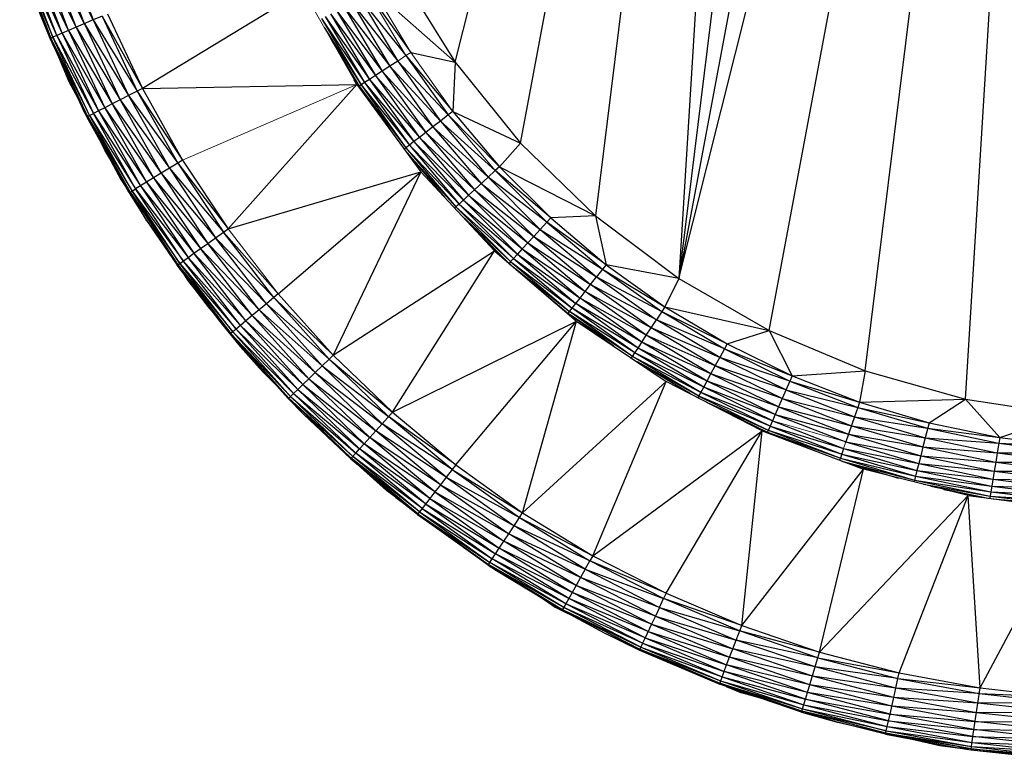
# Paper-space layout '_Left' of a CAD drawing. Header units: millimetres. Extents: x 1 to 464, y 0 to 650.
# Tile 1 of 50: x 2 to 18, y 96 to 108. Entities that reach past the tile are written whole.
import ezdxf

# ---------------------------------------------------------------- set-up
doc = ezdxf.new("R2010")
doc.units = ezdxf.units.MM

psp = doc.layouts.new('_Left')

# ---------------------------------------------------------------- linework, layer by layer
at = {"color": 7, "linetype": 'Continuous', "lineweight": 25}
for p, q in [((12.374, 104.166), (18.601, 128.878)), ((13.818, 103.336), (18.601, 128.878)), ((15.352, 102.69), (18.601, 128.878)), ((16.955, 102.238), (18.601, 128.878)), ((16.955, 128.627), (12.374, 104.166)), ((15.352, 128.175), (12.374, 104.166)), ((8.801, 107.621), (13.818, 127.529)), ((9.846, 106.325), (13.818, 127.529)), ((13.818, 127.529), (11.043, 105.167)), ((13.818, 127.529), (12.374, 104.166)), ((2.54, 109.541), (3.016, 108.296)), ((2.624, 108.129), (2.031, 109.367)), ((2.521, 108.085), (2.031, 109.367)), ((2.624, 108.129), (2.137, 109.403)), ((2.745, 108.18), (2.137, 109.403)), ((2.876, 108.236), (2.261, 109.445)), ((2.745, 108.18), (2.261, 109.445)), ((3.016, 108.296), (2.396, 109.492)), ((2.876, 108.236), (2.396, 109.492)), ((1.842, 109.302), (2.337, 108.007)), ((1.842, 109.302), (2.372, 108.022)), ((2.435, 108.049), (1.878, 109.315)), ((2.372, 108.022), (1.878, 109.315)), ((2.435, 108.049), (1.943, 109.337)), ((2.521, 108.085), (1.943, 109.337)), ((7.923, 109.035), (8.801, 107.621)), ((6.375, 108.763), (3.803, 107.202)), ((2.073, 108.624), (2.324, 108.002)), ((2.073, 108.624), (2.337, 108.007)), ((7.146, 108.579), (7.756, 107.556)), ((7.146, 108.579), (7.883, 107.639)), ((7.28, 108.651), (7.883, 107.639)), ((7.28, 108.651), (8.013, 107.725)), ((7.417, 108.725), (8.091, 107.775)), ((6.906, 108.448), (7.526, 107.407)), ((6.906, 108.448), (7.636, 107.478)), ((7.02, 108.511), (7.636, 107.478)), ((7.02, 108.511), (7.756, 107.556)), ((3.016, 108.296), (2.745, 108.18)), ((3.16, 108.357), (3.016, 108.296)), ((3.016, 108.296), (3.582, 107.089)), ((3.016, 108.296), (3.721, 107.16)), ((3.16, 108.357), (3.721, 107.16)), ((3.16, 108.357), (3.803, 107.202)), ((3.245, 108.393), (3.803, 107.202)), ((6.665, 108.318), (7.297, 107.257)), ((6.665, 108.318), (7.354, 107.294)), ((6.725, 108.351), (7.354, 107.294)), ((6.725, 108.351), (7.432, 107.345)), ((6.807, 108.395), (7.432, 107.345)), ((6.807, 108.395), (7.526, 107.407)), ((2.624, 108.129), (2.521, 108.085)), ((2.745, 108.18), (2.624, 108.129)), ((2.624, 108.129), (3.319, 106.954)), ((2.624, 108.129), (3.203, 106.894)), ((2.745, 108.18), (3.319, 106.954)), ((2.745, 108.18), (3.447, 107.019)), ((2.876, 108.236), (3.582, 107.089)), ((2.876, 108.236), (3.447, 107.019)), ((6.71, 108.177), (7.297, 107.257)), ((2.324, 108.002), (2.337, 108.007)), ((2.324, 108.002), (2.882, 106.807)), ((2.337, 108.007), (2.372, 108.022)), ((2.337, 108.007), (2.96, 106.769)), ((2.337, 108.007), (2.926, 106.751)), ((2.882, 106.807), (2.337, 108.007)), ((2.435, 108.049), (2.372, 108.022)), ((2.96, 106.769), (2.372, 108.022)), ((2.372, 108.022), (3.021, 106.8)), ((2.521, 108.085), (2.435, 108.049)), ((2.435, 108.049), (3.021, 106.8)), ((2.435, 108.049), (3.103, 106.843)), ((2.521, 108.085), (3.203, 106.894)), ((2.521, 108.085), (3.103, 106.843)), ((6.827, 107.972), (7.265, 107.236)), ((2.462, 107.708), (2.629, 107.312)), ((6.984, 107.696), (7.265, 107.236)), ((7.883, 107.639), (7.756, 107.556)), ((7.883, 107.639), (8.567, 106.681)), ((7.883, 107.639), (8.69, 106.777)), ((8.013, 107.725), (8.69, 106.777)), ((8.013, 107.725), (8.763, 106.834)), ((8.091, 107.775), (8.801, 107.621)), ((7.636, 107.478), (7.526, 107.407)), ((7.756, 107.556), (7.636, 107.478)), ((7.636, 107.478), (8.334, 106.5)), ((7.636, 107.478), (8.447, 106.588)), ((7.756, 107.556), (8.447, 106.588)), ((7.756, 107.556), (8.567, 106.681)), ((8.801, 107.621), (8.763, 106.834)), ((8.801, 107.621), (9.846, 106.325)), ((2.641, 107.323), (2.629, 107.312)), ((7.241, 107.249), (7.188, 107.338)), ((7.432, 107.345), (7.354, 107.294)), ((7.526, 107.407), (7.432, 107.345)), ((7.432, 107.345), (8.142, 106.351)), ((7.432, 107.345), (8.231, 106.42)), ((7.526, 107.407), (8.231, 106.42)), ((7.526, 107.407), (8.334, 106.5)), ((2.629, 107.312), (2.77, 107.047)), ((2.629, 107.312), (2.739, 107.112)), ((2.673, 107.256), (2.69, 107.215)), ((2.673, 107.255), (2.69, 107.215)), ((2.69, 107.215), (2.682, 107.235)), ((2.686, 107.227), (2.69, 107.215)), ((2.69, 107.217), (2.69, 107.215)), ((2.69, 107.215), (2.707, 107.182)), ((2.7, 107.196), (2.69, 107.215)), ((3.803, 107.202), (3.721, 107.16)), ((3.803, 107.202), (7.231, 107.263)), ((3.803, 107.202), (4.446, 106.056)), ((7.231, 107.263), (5.172, 104.959)), ((7.231, 107.263), (8.253, 105.871)), ((7.265, 107.236), (7.255, 107.23)), ((7.297, 107.257), (7.265, 107.236)), ((7.265, 107.236), (7.762, 106.54)), ((7.265, 107.236), (8.015, 106.251)), ((7.354, 107.294), (7.297, 107.257)), ((7.297, 107.257), (8.015, 106.251)), ((7.297, 107.257), (8.069, 106.293)), ((7.354, 107.294), (8.069, 106.293)), ((7.354, 107.294), (8.142, 106.351)), ((3.447, 107.019), (3.319, 106.954)), ((3.582, 107.089), (3.447, 107.019)), ((3.447, 107.019), (4.234, 105.926)), ((3.447, 107.019), (4.105, 105.847)), ((3.721, 107.16), (3.582, 107.089)), ((3.582, 107.089), (4.368, 106.008)), ((3.582, 107.089), (4.234, 105.926)), ((3.721, 107.16), (4.446, 106.056)), ((3.721, 107.16), (4.368, 106.008)), ((3.203, 106.894), (3.103, 106.843)), ((3.319, 106.954), (3.203, 106.894)), ((3.203, 106.894), (3.982, 105.773)), ((3.203, 106.894), (3.871, 105.705)), ((3.319, 106.954), (3.982, 105.773)), ((3.319, 106.954), (4.105, 105.847)), ((2.882, 106.807), (2.914, 106.745)), ((2.882, 106.807), (2.926, 106.751)), ((2.914, 106.745), (2.96, 106.769)), ((3.593, 105.535), (2.914, 106.745)), ((2.914, 106.745), (3.605, 105.542)), ((2.926, 106.751), (3.637, 105.562)), ((2.926, 106.751), (3.605, 105.542)), ((2.96, 106.769), (3.021, 106.8)), ((2.96, 106.769), (3.695, 105.597)), ((3.637, 105.562), (2.96, 106.769)), ((3.103, 106.843), (3.021, 106.8)), ((3.021, 106.8), (3.775, 105.646)), ((3.695, 105.597), (3.021, 106.8)), ((3.103, 106.843), (3.871, 105.705)), ((3.103, 106.843), (3.775, 105.646)), ((8.69, 106.777), (8.567, 106.681)), ((8.763, 106.834), (8.69, 106.777)), ((8.763, 106.834), (9.511, 105.951)), ((8.763, 106.834), (9.846, 106.325)), ((8.447, 106.588), (8.334, 106.5)), ((8.567, 106.681), (8.447, 106.588)), ((8.447, 106.588), (9.216, 105.68)), ((8.447, 106.588), (9.328, 105.782)), ((8.567, 106.681), (9.328, 105.782)), ((8.567, 106.681), (9.443, 105.888)), ((8.231, 106.42), (8.142, 106.351)), ((8.334, 106.5), (8.231, 106.42)), ((8.231, 106.42), (9.015, 105.494)), ((8.231, 106.42), (9.111, 105.583)), ((8.334, 106.5), (9.111, 105.583)), ((8.334, 106.5), (9.216, 105.68)), ((3.135, 106.35), (3.21, 106.204)), ((8.015, 106.251), (7.989, 106.231)), ((8.069, 106.293), (8.015, 106.251)), ((8.015, 106.251), (8.813, 105.309)), ((8.015, 106.251), (8.864, 105.355)), ((8.142, 106.351), (8.069, 106.293)), ((8.069, 106.293), (8.864, 105.355)), ((8.069, 106.293), (8.932, 105.418)), ((8.142, 106.351), (8.932, 105.418)), ((8.142, 106.351), (9.015, 105.494)), ((9.846, 106.325), (11.043, 105.167)), ((3.276, 106.099), (3.21, 106.204)), ((3.21, 106.204), (3.278, 106.096)), ((3.214, 106.199), (3.218, 106.189)), ((3.285, 106.084), (3.218, 106.189)), ((3.258, 106.127), (3.459, 105.748)), ((8.02, 106.189), (8.813, 105.309)), ((8.033, 106.171), (8.633, 105.462)), ((4.234, 105.926), (4.105, 105.847)), ((4.368, 106.008), (4.234, 105.926)), ((4.234, 105.926), (4.97, 104.815)), ((4.234, 105.926), (5.097, 104.905)), ((4.446, 106.056), (4.368, 106.008)), ((4.368, 106.008), (5.097, 104.905)), ((4.368, 106.008), (5.172, 104.959)), ((4.446, 106.056), (5.172, 104.959)), ((9.511, 105.951), (9.443, 105.888)), ((10.329, 105.132), (9.511, 105.951)), ((9.511, 105.951), (11.043, 105.167)), ((3.491, 105.717), (3.459, 105.748)), ((3.459, 105.748), (3.554, 105.605)), ((3.459, 105.748), (3.547, 105.616)), ((3.982, 105.773), (3.871, 105.705)), ((4.105, 105.847), (3.982, 105.773)), ((3.982, 105.773), (4.846, 104.726)), ((3.982, 105.773), (4.73, 104.643)), ((4.105, 105.847), (4.97, 104.815)), ((4.105, 105.847), (4.846, 104.726)), ((5.172, 104.959), (8.253, 105.871)), ((5.975, 103.918), (8.253, 105.871)), ((8.253, 105.871), (6.853, 102.939)), ((8.253, 105.871), (9.429, 104.606)), ((9.328, 105.782), (9.111, 105.583)), ((9.443, 105.888), (9.328, 105.782)), ((9.328, 105.782), (10.161, 104.95)), ((10.267, 105.065), (9.328, 105.782)), ((9.443, 105.888), (10.267, 105.065)), ((10.329, 105.132), (9.443, 105.888)), ((3.637, 105.562), (3.695, 105.597)), ((3.871, 105.705), (3.695, 105.597)), ((3.695, 105.597), (4.532, 104.502)), ((4.456, 104.447), (3.695, 105.597)), ((3.775, 105.646), (4.624, 104.567)), ((3.775, 105.646), (4.532, 104.502)), ((3.871, 105.705), (4.73, 104.643)), ((3.871, 105.705), (4.624, 104.567)), ((9.216, 105.68), (10.058, 104.838)), ((9.216, 105.68), (10.161, 104.95)), ((3.593, 105.535), (3.605, 105.542)), ((3.593, 105.535), (3.876, 105.084)), ((3.605, 105.542), (3.637, 105.562)), ((3.605, 105.542), (4.37, 104.385)), ((3.605, 105.542), (4.401, 104.407)), ((3.876, 105.084), (3.605, 105.542)), ((3.637, 105.562), (4.456, 104.447)), ((4.401, 104.407), (3.637, 105.562)), ((9.015, 105.494), (8.864, 105.355)), ((9.111, 105.583), (9.015, 105.494)), ((9.015, 105.494), (9.873, 104.637)), ((9.015, 105.494), (9.961, 104.733)), ((9.111, 105.583), (9.961, 104.733)), ((9.111, 105.583), (10.058, 104.838)), ((8.813, 105.309), (8.793, 105.29)), ((8.864, 105.355), (8.813, 105.309)), ((8.813, 105.309), (9.687, 104.435)), ((8.813, 105.309), (9.733, 104.485)), ((8.864, 105.355), (9.733, 104.485)), ((8.864, 105.355), (9.796, 104.554)), ((8.932, 105.418), (9.796, 104.554)), ((8.932, 105.418), (9.873, 104.637)), ((8.903, 105.173), (9.687, 104.435)), ((10.329, 105.132), (10.267, 105.065)), ((11.043, 105.167), (10.329, 105.132)), ((10.329, 105.132), (11.212, 104.385)), ((11.043, 105.167), (12.374, 104.166)), ((11.043, 105.167), (11.212, 104.385)), ((3.876, 105.084), (4.359, 104.377)), ((3.876, 105.084), (4.37, 104.385)), ((5.097, 104.905), (5.172, 104.959)), ((10.267, 105.065), (10.161, 104.95)), ((10.267, 105.065), (11.155, 104.312)), ((11.212, 104.385), (10.267, 105.065)), ((4.846, 104.726), (4.97, 104.815)), ((4.97, 104.815), (5.097, 104.905)), ((5.904, 103.859), (4.97, 104.815)), ((5.784, 103.76), (4.97, 104.815)), ((5.904, 103.859), (5.097, 104.905)), ((5.975, 103.918), (5.097, 104.905)), ((9.145, 104.912), (9.655, 104.413)), ((10.058, 104.838), (9.873, 104.637)), ((10.161, 104.95), (10.058, 104.838)), ((10.058, 104.838), (10.966, 104.069)), ((10.058, 104.838), (11.059, 104.189)), ((10.161, 104.95), (11.059, 104.189)), ((10.161, 104.95), (11.155, 104.312)), ((4.624, 104.567), (4.73, 104.643)), ((4.73, 104.643), (4.846, 104.726)), ((5.668, 103.662), (4.73, 104.643)), ((5.558, 103.571), (4.73, 104.643)), ((5.784, 103.76), (4.846, 104.726)), ((5.668, 103.662), (4.846, 104.726)), ((9.961, 104.733), (10.878, 103.956)), ((9.961, 104.733), (10.966, 104.069)), ((4.401, 104.407), (4.532, 104.502)), ((4.532, 104.502), (4.624, 104.567)), ((5.457, 103.487), (4.532, 104.502)), ((5.371, 103.415), (4.532, 104.502)), ((5.558, 103.571), (4.624, 104.567)), ((5.457, 103.487), (4.624, 104.567)), ((6.853, 102.939), (9.429, 104.606)), ((7.799, 102.027), (9.429, 104.606)), ((9.429, 104.606), (10.742, 103.485)), ((9.733, 104.485), (9.687, 104.435)), ((9.796, 104.554), (9.733, 104.485)), ((9.733, 104.485), (10.672, 103.69)), ((9.733, 104.485), (10.729, 103.764)), ((9.873, 104.637), (9.796, 104.554)), ((9.796, 104.554), (10.729, 103.764)), ((9.796, 104.554), (10.798, 103.853)), ((9.873, 104.637), (10.798, 103.853)), ((9.873, 104.637), (10.878, 103.956)), ((4.359, 104.377), (4.401, 104.407)), ((5.045, 103.476), (4.359, 104.377)), ((4.359, 104.377), (5.217, 103.288)), ((4.37, 104.385), (5.217, 103.288)), ((4.37, 104.385), (5.247, 103.312)), ((4.401, 104.407), (5.299, 103.356)), ((5.247, 103.312), (4.401, 104.407)), ((5.299, 103.356), (4.456, 104.447)), ((4.456, 104.447), (5.371, 103.415)), ((9.687, 104.435), (9.662, 104.407)), ((9.675, 104.396), (10.63, 103.636)), ((9.687, 104.435), (10.63, 103.636)), ((9.687, 104.435), (10.672, 103.69)), ((11.212, 104.385), (11.155, 104.312)), ((11.212, 104.385), (12.154, 103.712)), ((12.374, 104.166), (11.212, 104.385)), ((4.429, 104.285), (4.542, 104.115)), ((9.776, 104.31), (10.606, 103.606)), ((10.966, 104.069), (11.059, 104.189)), ((11.155, 104.312), (11.059, 104.189)), ((11.059, 104.189), (12.018, 103.504)), ((11.059, 104.189), (12.103, 103.635)), ((11.155, 104.312), (12.103, 103.635)), ((11.155, 104.312), (12.154, 103.712)), ((4.55, 104.121), (4.529, 104.154)), ((4.552, 104.117), (4.531, 104.149)), ((4.534, 104.144), (4.552, 104.117)), ((4.537, 104.143), (4.551, 104.122)), ((4.551, 104.122), (4.541, 104.137)), ((4.55, 104.12), (4.542, 104.115)), ((4.542, 104.115), (4.794, 103.797)), ((4.55, 104.121), (4.551, 104.122)), ((4.584, 104.081), (4.551, 104.122)), ((4.552, 104.118), (4.552, 104.117)), ((4.854, 103.719), (4.552, 104.117)), ((4.58, 104.085), (4.854, 103.719)), ((10.878, 103.956), (10.966, 104.069)), ((11.935, 103.377), (10.966, 104.069)), ((12.018, 103.504), (10.966, 104.069)), ((12.374, 104.166), (12.154, 103.712)), ((12.374, 104.166), (13.818, 103.336)), ((5.904, 103.859), (5.784, 103.76)), ((5.975, 103.918), (5.904, 103.859)), ((5.904, 103.859), (6.786, 102.875)), ((5.904, 103.859), (6.853, 102.939)), ((5.975, 103.918), (6.853, 102.939)), ((10.798, 103.853), (10.878, 103.956)), ((11.856, 103.257), (10.878, 103.956)), ((11.935, 103.377), (10.878, 103.956)), ((4.919, 103.641), (4.854, 103.719)), ((4.857, 103.715), (4.867, 103.702)), ((4.859, 103.713), (4.867, 103.702)), ((4.867, 103.702), (4.928, 103.629)), ((5.784, 103.76), (5.668, 103.662)), ((5.784, 103.76), (6.674, 102.767)), ((5.784, 103.76), (6.786, 102.875)), ((10.38, 103.794), (10.606, 103.606)), ((10.672, 103.69), (10.729, 103.764)), ((10.729, 103.764), (10.798, 103.853)), ((11.724, 103.054), (10.729, 103.764)), ((11.785, 103.148), (10.729, 103.764)), ((11.785, 103.148), (10.798, 103.853)), ((11.856, 103.257), (10.798, 103.853)), ((12.154, 103.712), (12.018, 103.504)), ((12.154, 103.712), (13.148, 103.12)), ((12.154, 103.712), (13.818, 103.336)), ((4.925, 103.634), (4.933, 103.624)), ((5.558, 103.571), (5.457, 103.487)), ((5.668, 103.662), (5.558, 103.571)), ((5.558, 103.571), (6.565, 102.661)), ((5.558, 103.571), (6.461, 102.562)), ((5.668, 103.662), (6.565, 102.661)), ((5.668, 103.662), (6.674, 102.767)), ((10.604, 103.603), (10.606, 103.606)), ((10.606, 103.606), (10.63, 103.636)), ((10.742, 103.485), (10.606, 103.606)), ((11.335, 103.086), (10.606, 103.606)), ((11.635, 102.919), (10.606, 103.606)), ((10.63, 103.636), (10.672, 103.69)), ((11.635, 102.919), (10.63, 103.636)), ((11.673, 102.976), (10.63, 103.636)), ((11.673, 102.976), (10.672, 103.69)), ((11.724, 103.054), (10.672, 103.69)), ((12.103, 103.635), (13.104, 103.039)), ((12.103, 103.635), (13.148, 103.12)), ((5.045, 103.476), (5.217, 103.288)), ((5.207, 103.279), (5.045, 103.476)), ((5.371, 103.415), (5.299, 103.356)), ((5.457, 103.487), (5.371, 103.415)), ((5.371, 103.415), (6.287, 102.393)), ((5.371, 103.415), (6.367, 102.471)), ((5.457, 103.487), (6.367, 102.471)), ((5.457, 103.487), (6.461, 102.562)), ((7.799, 102.027), (10.742, 103.485)), ((8.81, 101.186), (10.742, 103.485)), ((9.879, 100.421), (10.742, 103.485)), ((10.742, 103.485), (12.175, 102.521)), ((11.935, 103.377), (12.018, 103.504)), ((13.03, 102.901), (12.018, 103.504)), ((13.104, 103.039), (12.018, 103.504)), ((5.207, 103.279), (5.217, 103.288)), ((6.133, 102.245), (5.207, 103.279)), ((6.143, 102.255), (5.207, 103.279)), ((5.207, 103.278), (5.365, 103.08)), ((5.247, 103.312), (5.217, 103.288)), ((5.217, 103.288), (6.143, 102.255)), ((5.217, 103.288), (6.17, 102.281)), ((5.229, 103.254), (5.365, 103.08)), ((5.299, 103.356), (5.247, 103.312)), ((5.247, 103.312), (6.17, 102.281)), ((5.247, 103.312), (6.219, 102.329)), ((5.299, 103.356), (6.287, 102.393)), ((5.299, 103.356), (6.219, 102.329)), ((11.724, 103.054), (11.856, 103.257)), ((11.856, 103.257), (11.935, 103.377)), ((12.889, 102.642), (11.856, 103.257)), ((12.957, 102.768), (11.856, 103.257)), ((12.957, 102.768), (11.935, 103.377)), ((13.03, 102.901), (11.935, 103.377)), ((13.148, 103.12), (13.818, 103.336)), ((13.818, 103.336), (15.352, 102.69)), ((13.818, 103.336), (14.187, 102.612)), ((5.365, 103.08), (5.727, 102.679)), ((5.365, 103.08), (5.724, 102.677)), ((12.827, 102.527), (11.785, 103.148)), ((12.889, 102.642), (11.785, 103.148)), ((13.148, 103.12), (13.104, 103.039)), ((13.148, 103.12), (14.187, 102.612)), ((5.472, 102.983), (5.727, 102.679)), ((5.727, 102.679), (5.476, 102.978)), ((6.853, 102.939), (6.786, 102.875)), ((6.853, 102.939), (7.799, 102.027)), ((11.62, 102.895), (11.635, 102.919)), ((11.635, 102.919), (11.673, 102.976)), ((12.697, 102.286), (11.635, 102.919)), ((12.729, 102.346), (11.635, 102.919)), ((11.673, 102.976), (11.724, 103.054)), ((12.729, 102.346), (11.673, 102.976)), ((12.773, 102.428), (11.673, 102.976)), ((12.773, 102.428), (11.724, 103.054)), ((12.827, 102.527), (11.724, 103.054)), ((13.104, 103.039), (13.03, 102.901)), ((13.104, 103.039), (14.15, 102.527)), ((13.104, 103.039), (14.187, 102.612)), ((5.727, 102.679), (5.558, 102.886)), ((5.727, 102.679), (5.575, 102.868)), ((5.58, 102.862), (5.727, 102.679)), ((5.629, 102.808), (5.727, 102.679)), ((5.63, 102.807), (5.727, 102.679)), ((6.674, 102.767), (6.565, 102.661)), ((6.786, 102.875), (6.674, 102.767)), ((6.674, 102.767), (7.633, 101.842)), ((6.674, 102.767), (7.738, 101.958)), ((6.786, 102.875), (7.738, 101.958)), ((6.786, 102.875), (7.799, 102.027)), ((12.697, 102.286), (11.715, 102.831)), ((12.564, 102.321), (11.768, 102.795)), ((12.889, 102.642), (12.957, 102.768)), ((12.957, 102.768), (13.03, 102.901)), ((14.027, 102.245), (12.957, 102.768)), ((14.087, 102.384), (12.957, 102.768)), ((14.087, 102.384), (13.03, 102.901)), ((14.15, 102.527), (13.03, 102.901)), ((5.727, 102.679), (5.724, 102.677)), ((5.724, 102.677), (5.867, 102.54)), ((5.724, 102.677), (5.921, 102.482)), ((5.727, 102.679), (5.853, 102.557)), ((5.727, 102.679), (5.848, 102.563)), ((6.565, 102.661), (6.461, 102.562)), ((6.565, 102.661), (7.532, 101.729)), ((6.565, 102.661), (7.633, 101.842)), ((12.773, 102.428), (12.889, 102.642)), ((13.969, 102.114), (12.889, 102.642)), ((14.027, 102.245), (12.889, 102.642)), ((14.187, 102.612), (14.15, 102.527)), ((14.187, 102.612), (15.352, 102.69)), ((14.187, 102.612), (15.265, 102.191)), ((15.352, 102.69), (15.265, 102.191)), ((15.352, 102.69), (16.955, 102.238)), ((6.367, 102.471), (6.287, 102.393)), ((6.461, 102.562), (6.367, 102.471)), ((6.367, 102.471), (7.437, 101.622)), ((6.367, 102.471), (7.349, 101.525)), ((6.461, 102.562), (7.437, 101.622)), ((6.461, 102.562), (7.532, 101.729)), ((9.879, 100.421), (12.175, 102.521)), ((11.002, 99.736), (12.175, 102.521)), ((13.71, 101.729), (12.175, 102.521)), ((13.917, 101.994), (12.827, 102.527)), ((13.969, 102.114), (12.827, 102.527)), ((14.15, 102.527), (13.969, 102.114)), ((14.15, 102.527), (15.235, 102.104)), ((14.15, 102.527), (15.265, 102.191)), ((6.219, 102.329), (6.17, 102.281)), ((6.287, 102.393), (6.219, 102.329)), ((6.219, 102.329), (7.212, 101.372)), ((6.219, 102.329), (7.274, 101.441)), ((6.287, 102.393), (7.274, 101.441)), ((6.287, 102.393), (7.349, 101.525)), ((12.697, 102.286), (12.682, 102.26)), ((12.697, 102.286), (12.773, 102.428)), ((12.697, 102.286), (13.806, 101.744)), ((13.834, 101.806), (12.697, 102.286)), ((13.834, 101.806), (12.729, 102.346)), ((13.871, 101.892), (12.729, 102.346)), ((13.871, 101.892), (12.773, 102.428)), ((13.917, 101.994), (12.773, 102.428)), ((14.087, 102.384), (15.185, 101.956)), ((14.087, 102.384), (15.235, 102.104)), ((6.133, 102.245), (6.143, 102.255)), ((6.376, 101.998), (6.133, 102.245)), ((6.17, 102.281), (6.143, 102.255)), ((6.143, 102.255), (7.167, 101.321)), ((6.143, 102.255), (7.141, 101.292)), ((6.376, 101.998), (6.143, 102.255)), ((6.17, 102.281), (7.167, 101.321)), ((6.17, 102.281), (7.212, 101.372)), ((12.82, 102.189), (13.806, 101.744)), ((14.027, 102.245), (15.135, 101.813)), ((14.027, 102.245), (15.185, 101.956)), ((15.265, 102.191), (15.235, 102.104)), ((15.265, 102.191), (16.955, 102.238)), ((15.265, 102.191), (16.374, 101.861)), ((16.374, 101.861), (16.955, 102.238)), ((16.955, 102.238), (18.601, 101.987)), ((16.955, 102.238), (17.507, 101.624)), ((7.141, 101.292), (6.376, 101.998)), ((7.132, 101.282), (6.376, 101.998)), ((7.633, 101.842), (7.799, 102.027)), ((7.799, 102.027), (8.81, 101.186)), ((13.014, 102.089), (13.791, 101.709)), ((13.917, 101.994), (13.871, 101.892)), ((13.969, 102.114), (13.917, 101.994)), ((13.917, 101.994), (15.046, 101.554)), ((13.917, 101.994), (15.089, 101.677)), ((13.969, 102.114), (15.089, 101.677)), ((13.969, 102.114), (15.135, 101.813)), ((15.235, 102.104), (15.185, 101.956)), ((15.235, 102.104), (16.352, 101.771)), ((15.235, 102.104), (16.374, 101.861)), ((17.507, 101.624), (18.601, 101.987)), ((7.532, 101.729), (7.633, 101.842)), ((8.658, 100.989), (7.633, 101.842)), ((8.753, 101.113), (7.633, 101.842)), ((8.753, 101.113), (7.738, 101.958)), ((8.81, 101.186), (7.738, 101.958)), ((13.871, 101.892), (13.787, 101.7)), ((13.871, 101.892), (15.01, 101.447)), ((15.185, 101.956), (15.046, 101.554)), ((15.135, 101.813), (16.276, 101.473)), ((15.135, 101.813), (16.313, 101.62)), ((15.185, 101.956), (16.313, 101.62)), ((15.185, 101.956), (16.352, 101.771)), ((16.374, 101.861), (16.313, 101.62)), ((16.374, 101.861), (17.507, 101.624)), ((7.437, 101.622), (7.532, 101.729)), ((8.658, 100.989), (7.532, 101.729)), ((8.565, 100.869), (7.532, 101.729)), ((11.002, 99.736), (13.71, 101.729)), ((12.171, 99.135), (13.71, 101.729)), ((13.381, 98.62), (13.71, 101.729)), ((13.71, 101.729), (15.325, 101.119)), ((13.71, 101.729), (13.791, 101.709)), ((13.791, 101.709), (14.6, 101.393)), ((13.791, 101.709), (14.957, 101.294)), ((13.806, 101.744), (14.957, 101.294)), ((13.806, 101.744), (14.98, 101.359)), ((13.834, 101.806), (14.98, 101.359)), ((13.834, 101.806), (15.01, 101.447)), ((15.089, 101.677), (16.241, 101.334)), ((15.089, 101.677), (16.276, 101.473)), ((16.352, 101.771), (17.492, 101.532)), ((16.352, 101.771), (17.507, 101.624)), ((7.274, 101.441), (7.349, 101.525)), ((7.349, 101.525), (7.437, 101.622)), ((8.398, 100.652), (7.349, 101.525)), ((8.478, 100.755), (7.349, 101.525)), ((8.565, 100.869), (7.437, 101.622)), ((8.478, 100.755), (7.437, 101.622)), ((15.046, 101.554), (16.209, 101.208)), ((15.046, 101.554), (16.241, 101.334)), ((16.313, 101.62), (16.276, 101.473)), ((16.313, 101.62), (17.466, 101.378)), ((16.313, 101.62), (17.492, 101.532)), ((17.492, 101.532), (17.466, 101.378)), ((17.507, 101.624), (17.492, 101.532)), ((17.492, 101.532), (18.647, 101.388)), ((17.492, 101.532), (18.655, 101.48)), ((17.507, 101.624), (18.655, 101.48)), ((7.141, 101.292), (7.212, 101.372)), ((7.212, 101.372), (7.274, 101.441)), ((8.272, 100.489), (7.212, 101.372)), ((8.329, 100.563), (7.212, 101.372)), ((8.398, 100.652), (7.274, 101.441)), ((8.329, 100.563), (7.274, 101.441)), ((15.01, 101.447), (14.957, 101.294)), ((14.98, 101.359), (16.158, 101.008)), ((14.98, 101.359), (16.181, 101.099)), ((15.01, 101.447), (16.181, 101.099)), ((15.01, 101.447), (16.209, 101.208)), ((16.276, 101.473), (16.241, 101.334)), ((16.276, 101.473), (17.441, 101.229)), ((16.276, 101.473), (17.466, 101.378)), ((17.466, 101.378), (17.441, 101.229)), ((17.466, 101.378), (18.647, 101.388)), ((17.466, 101.378), (18.634, 101.233)), ((7.132, 101.282), (7.141, 101.292)), ((7.132, 101.282), (8.207, 100.405)), ((7.854, 100.667), (7.132, 101.282)), ((8.207, 100.405), (7.141, 101.292)), ((8.23, 100.435), (7.141, 101.292)), ((8.23, 100.435), (7.167, 101.321)), ((8.272, 100.489), (7.167, 101.321)), ((8.81, 101.186), (8.753, 101.113)), ((8.81, 101.186), (9.879, 100.421)), ((14.957, 101.294), (14.946, 101.262)), ((14.957, 101.294), (16.141, 100.942)), ((14.957, 101.294), (16.158, 101.008)), ((14.983, 101.249), (16.141, 100.942)), ((14.998, 101.243), (15.889, 100.977)), ((16.209, 101.208), (16.181, 101.099)), ((16.241, 101.334), (16.209, 101.208)), ((16.209, 101.208), (17.396, 100.959)), ((16.209, 101.208), (17.417, 101.087)), ((16.241, 101.334), (17.417, 101.087)), ((16.241, 101.334), (17.441, 101.229)), ((17.441, 101.229), (17.417, 101.087)), ((17.441, 101.229), (18.634, 101.233)), ((17.441, 101.229), (18.622, 101.082)), ((7.286, 101.151), (7.702, 100.78)), ((8.753, 101.113), (8.658, 100.989)), ((8.753, 101.113), (9.879, 100.421)), ((8.753, 101.113), (9.828, 100.344)), ((13.381, 98.62), (15.325, 101.119)), ((14.625, 98.196), (15.325, 101.119)), ((17, 100.698), (15.325, 101.119)), ((16.181, 101.099), (16.158, 101.008)), ((16.181, 101.099), (17.377, 100.848)), ((16.181, 101.099), (17.396, 100.959)), ((17.417, 101.087), (17.377, 100.848)), ((17.417, 101.087), (18.61, 100.939)), ((17.417, 101.087), (18.622, 101.082)), ((8.565, 100.869), (8.478, 100.755)), ((8.658, 100.989), (8.565, 100.869)), ((8.565, 100.869), (9.658, 100.087)), ((8.565, 100.869), (9.742, 100.213)), ((8.658, 100.989), (9.742, 100.213)), ((8.658, 100.989), (9.828, 100.344)), ((16.158, 101.008), (16.135, 100.916)), ((16.141, 100.942), (17.351, 100.688)), ((16.141, 100.942), (17.362, 100.756)), ((16.158, 101.008), (17.362, 100.756)), ((16.158, 101.008), (17.377, 100.848)), ((16.286, 100.878), (17.351, 100.688)), ((17.396, 100.959), (18.599, 100.809)), ((17.396, 100.959), (18.61, 100.939)), ((7.885, 100.642), (7.702, 100.78)), ((8.478, 100.755), (8.398, 100.652)), ((8.478, 100.755), (9.579, 99.967)), ((8.478, 100.755), (9.658, 100.087)), ((16.405, 100.848), (17.317, 100.657)), ((16.611, 100.796), (17.312, 100.657)), ((17.362, 100.756), (17.345, 100.653)), ((17.377, 100.848), (17.362, 100.756)), ((17.362, 100.756), (18.582, 100.604)), ((17.362, 100.756), (18.59, 100.697)), ((17.377, 100.848), (18.59, 100.697)), ((17.377, 100.848), (18.599, 100.809)), ((7.854, 100.667), (8.207, 100.405)), ((8.199, 100.394), (7.854, 100.667)), ((8.398, 100.652), (8.272, 100.489)), ((8.329, 100.563), (9.507, 99.858)), ((8.329, 100.563), (9.445, 99.765)), ((8.398, 100.652), (9.579, 99.967)), ((8.398, 100.652), (9.507, 99.858)), ((14.625, 98.196), (17, 100.698)), ((15.897, 97.863), (17, 100.698)), ((17, 100.698), (18.712, 100.473)), ((17.19, 97.624), (17, 100.698)), ((17.351, 100.688), (18.577, 100.536)), ((17.351, 100.688), (18.582, 100.604)), ((17.4, 100.646), (18.577, 100.536)), ((8.199, 100.394), (8.207, 100.405)), ((8.199, 100.394), (9.335, 99.598)), ((9.327, 99.587), (8.199, 100.394)), ((8.23, 100.435), (8.207, 100.405)), ((8.207, 100.405), (9.335, 99.598)), ((8.207, 100.405), (9.356, 99.63)), ((8.272, 100.489), (8.23, 100.435)), ((8.23, 100.435), (9.394, 99.687)), ((8.23, 100.435), (9.356, 99.63)), ((8.272, 100.489), (9.394, 99.687)), ((8.272, 100.489), (9.445, 99.765)), ((9.828, 100.344), (9.879, 100.421)), ((9.879, 100.421), (11.002, 99.736)), ((17.19, 97.624), (18.712, 100.473)), ((9.742, 100.213), (9.828, 100.344)), ((9.828, 100.344), (11.002, 99.736)), ((9.828, 100.344), (10.956, 99.655)), ((9.579, 99.967), (9.658, 100.087)), ((9.658, 100.087), (9.742, 100.213)), ((9.658, 100.087), (10.88, 99.519)), ((10.806, 99.387), (9.658, 100.087)), ((10.88, 99.519), (9.742, 100.213)), ((10.956, 99.655), (9.742, 100.213)), ((9.507, 99.858), (9.579, 99.967)), ((10.806, 99.387), (9.579, 99.967)), ((10.735, 99.262), (9.579, 99.967)), ((9.394, 99.687), (9.445, 99.765)), ((9.445, 99.765), (9.507, 99.858)), ((10.672, 99.148), (9.445, 99.765)), ((10.617, 99.05), (9.445, 99.765)), ((10.672, 99.148), (9.507, 99.858)), ((10.735, 99.262), (9.507, 99.858)), ((9.327, 99.587), (9.356, 99.63)), ((9.356, 99.63), (9.394, 99.687)), ((10.571, 98.969), (9.356, 99.63)), ((10.537, 98.909), (9.356, 99.63)), ((10.617, 99.05), (9.394, 99.687)), ((10.571, 98.969), (9.394, 99.687)), ((10.88, 99.519), (10.956, 99.655)), ((11.002, 99.736), (10.956, 99.655)), ((12.132, 99.051), (10.956, 99.655)), ((12.171, 99.135), (10.956, 99.655)), ((11.002, 99.736), (12.171, 99.135)), ((9.327, 99.587), (9.463, 99.498)), ((9.335, 99.598), (10.519, 98.876)), ((10.537, 98.909), (9.335, 99.598)), ((9.335, 99.598), (9.463, 99.498)), ((9.463, 99.498), (10.512, 98.864)), ((9.463, 99.498), (10.519, 98.876)), ((10.88, 99.519), (10.806, 99.387)), ((10.88, 99.519), (12.132, 99.051)), ((10.88, 99.519), (12.065, 98.91)), ((10.806, 99.387), (10.735, 99.262)), ((12.001, 98.772), (10.806, 99.387)), ((12.065, 98.91), (10.806, 99.387)), ((10.672, 99.148), (10.617, 99.05)), ((10.735, 99.262), (10.672, 99.148)), ((11.94, 98.642), (10.672, 99.148)), ((11.885, 98.524), (10.672, 99.148)), ((12.001, 98.772), (10.735, 99.262)), ((11.94, 98.642), (10.735, 99.262)), ((10.184, 99.062), (10.399, 98.915)), ((10.617, 99.05), (10.571, 98.969)), ((11.837, 98.422), (10.617, 99.05)), ((11.885, 98.524), (10.617, 99.05)), ((12.065, 98.91), (12.132, 99.051)), ((12.171, 99.135), (12.132, 99.051)), ((13.381, 98.62), (12.132, 99.051)), ((13.348, 98.534), (12.132, 99.051)), ((12.171, 99.135), (13.381, 98.62)), ((10.399, 98.915), (10.604, 98.814)), ((10.519, 98.876), (10.512, 98.864)), ((10.512, 98.864), (11.185, 98.503)), ((10.537, 98.909), (10.519, 98.876)), ((10.519, 98.876), (11.768, 98.276)), ((10.519, 98.876), (11.752, 98.242)), ((10.519, 98.876), (11.185, 98.503)), ((10.571, 98.969), (10.537, 98.909)), ((11.797, 98.338), (10.537, 98.909)), ((11.768, 98.276), (10.537, 98.909)), ((11.797, 98.338), (10.571, 98.969)), ((11.837, 98.422), (10.571, 98.969)), ((12.065, 98.91), (12.001, 98.772)), ((12.065, 98.91), (13.292, 98.388)), ((12.065, 98.91), (13.348, 98.534)), ((12.001, 98.772), (11.94, 98.642)), ((12.001, 98.772), (13.292, 98.388)), ((12.001, 98.772), (13.238, 98.246)), ((11.94, 98.642), (11.837, 98.422)), ((11.885, 98.524), (13.14, 97.991)), ((11.885, 98.524), (13.187, 98.113)), ((11.94, 98.642), (13.187, 98.113)), ((11.94, 98.642), (13.238, 98.246)), ((13.238, 98.246), (13.381, 98.62)), ((14.599, 98.107), (13.348, 98.534)), ((14.625, 98.196), (13.348, 98.534)), ((13.381, 98.62), (14.625, 98.196)), ((11.185, 98.503), (11.746, 98.229)), ((11.185, 98.503), (11.752, 98.242)), ((11.837, 98.422), (11.797, 98.338)), ((11.837, 98.422), (13.14, 97.991)), ((11.837, 98.422), (13.1, 97.886)), ((14.554, 97.958), (13.292, 98.388)), ((14.599, 98.107), (13.292, 98.388)), ((11.746, 98.229), (11.752, 98.242)), ((11.746, 98.229), (13.002, 97.695)), ((11.768, 98.276), (11.752, 98.242)), ((11.752, 98.242), (13.042, 97.735)), ((11.752, 98.242), (13.029, 97.699)), ((11.752, 98.242), (13.002, 97.695)), ((11.797, 98.338), (11.768, 98.276)), ((11.768, 98.276), (13.067, 97.799)), ((11.768, 98.276), (13.042, 97.735)), ((11.797, 98.338), (13.067, 97.799)), ((11.797, 98.338), (13.1, 97.886)), ((13.187, 98.113), (13.238, 98.246)), ((14.554, 97.958), (13.238, 98.246)), ((14.51, 97.813), (13.238, 98.246)), ((14.431, 97.55), (14.625, 98.196)), ((14.625, 98.196), (15.897, 97.863)), ((13.14, 97.991), (13.187, 98.113)), ((14.51, 97.813), (13.187, 98.113)), ((14.469, 97.675), (13.187, 98.113)), ((14.599, 98.107), (15.877, 97.773)), ((14.599, 98.107), (15.897, 97.863)), ((13.067, 97.799), (13.1, 97.886)), ((13.1, 97.886), (13.14, 97.991)), ((14.431, 97.55), (13.1, 97.886)), ((14.399, 97.443), (13.1, 97.886)), ((14.431, 97.55), (13.14, 97.991)), ((14.469, 97.675), (13.14, 97.991)), ((15.843, 97.621), (14.554, 97.958)), ((15.877, 97.773), (14.554, 97.958)), ((13.042, 97.735), (13.029, 97.699)), ((13.067, 97.799), (13.042, 97.735)), ((13.042, 97.735), (14.372, 97.353)), ((13.042, 97.735), (14.352, 97.288)), ((13.067, 97.799), (14.399, 97.443)), ((13.067, 97.799), (14.372, 97.353)), ((15.81, 97.473), (14.51, 97.813)), ((15.843, 97.621), (14.51, 97.813)), ((15.843, 97.621), (15.877, 97.773)), ((15.877, 97.773), (15.897, 97.863)), ((15.877, 97.773), (17.19, 97.624)), ((15.877, 97.773), (17.177, 97.533)), ((15.897, 97.863), (17.19, 97.624)), ((13.002, 97.695), (13.029, 97.699)), ((13.002, 97.695), (13.024, 97.686)), ((13.024, 97.686), (13.029, 97.699)), ((14.337, 97.238), (13.024, 97.686)), ((14.341, 97.251), (13.024, 97.686)), ((13.029, 97.699), (14.352, 97.288)), ((14.341, 97.251), (13.029, 97.699)), ((13.135, 97.648), (13.377, 97.543)), ((15.779, 97.333), (14.469, 97.675)), ((15.81, 97.473), (14.469, 97.675)), ((15.81, 97.473), (15.843, 97.621)), ((17.177, 97.533), (15.843, 97.621)), ((17.154, 97.379), (15.843, 97.621)), ((17.154, 97.379), (17.19, 97.624)), ((17.19, 97.624), (18.497, 97.481)), ((13.377, 97.543), (13.402, 97.557)), ((13.682, 97.462), (13.377, 97.543)), ((14.352, 97.288), (14.399, 97.443)), ((14.399, 97.443), (14.431, 97.55)), ((15.726, 97.096), (14.399, 97.443)), ((14.399, 97.443), (15.751, 97.205)), ((15.751, 97.205), (14.431, 97.55)), ((15.779, 97.333), (14.431, 97.55)), ((15.751, 97.205), (15.81, 97.473)), ((17.132, 97.228), (15.81, 97.473)), ((17.154, 97.379), (15.81, 97.473)), ((17.177, 97.533), (18.49, 97.389)), ((17.177, 97.533), (18.497, 97.481)), ((14.337, 97.238), (14.352, 97.288)), ((15.691, 96.938), (14.341, 97.251)), ((15.683, 96.901), (14.341, 97.251)), ((14.893, 97.08), (14.341, 97.251)), ((14.352, 97.288), (15.706, 97.005)), ((14.352, 97.288), (15.691, 96.938)), ((14.372, 97.353), (15.706, 97.005)), ((14.372, 97.353), (15.726, 97.096)), ((17.132, 97.228), (15.779, 97.333)), ((17.111, 97.087), (15.779, 97.333)), ((17.076, 96.846), (17.154, 97.379)), ((18.49, 97.389), (17.154, 97.379)), ((18.479, 97.233), (17.154, 97.379)), ((14.337, 97.238), (14.893, 97.08)), ((15.691, 96.938), (15.726, 97.096)), ((15.726, 97.096), (15.751, 97.205)), ((15.726, 97.096), (17.092, 96.958)), ((17.076, 96.846), (15.726, 97.096)), ((15.751, 97.205), (17.111, 97.087)), ((17.092, 96.958), (15.751, 97.205)), ((18.479, 97.233), (17.132, 97.228)), ((18.468, 97.081), (17.132, 97.228)), ((14.893, 97.08), (15.683, 96.901)), ((15.68, 96.887), (14.893, 97.08)), ((15.68, 96.887), (15.691, 96.938)), ((15.691, 96.938), (17.052, 96.686)), ((15.691, 96.938), (17.062, 96.754)), ((15.706, 97.005), (17.062, 96.754)), ((15.706, 97.005), (17.076, 96.846)), ((17.092, 96.958), (18.457, 96.939)), ((18.448, 96.808), (17.092, 96.958)), ((17.111, 97.087), (18.468, 97.081)), ((18.457, 96.939), (17.111, 97.087)), ((15.68, 96.887), (16.839, 96.667)), ((17.047, 96.649), (15.68, 96.887)), ((15.683, 96.901), (17.052, 96.686)), ((17.047, 96.649), (15.683, 96.901)), ((16.055, 96.816), (16.546, 96.702)), ((17.047, 96.649), (17.076, 96.846)), ((17.076, 96.846), (18.448, 96.808)), ((18.44, 96.696), (17.076, 96.846)), ((16.546, 96.702), (16.873, 96.661)), ((17.047, 96.649), (16.839, 96.667)), ((16.839, 96.667), (17.045, 96.635)), ((17.047, 96.649), (17.045, 96.635)), ((17.045, 96.635), (18.424, 96.483)), ((17.047, 96.649), (18.428, 96.535)), ((18.425, 96.497), (17.047, 96.649)), ((17.052, 96.686), (18.428, 96.535)), ((17.052, 96.686), (18.433, 96.603)), ((17.062, 96.754), (18.433, 96.603)), ((17.062, 96.754), (18.44, 96.696))]:
    psp.add_line(p, q, dxfattribs=at)
at = {"color": 142, "linetype": 'Continuous', "lineweight": 18, "true_color": 0x0080c0}
for p, q in [((6.375, 108.763), (7.231, 107.263)), ((7.498, 108.769), (8.091, 107.775)), ((7.498, 108.769), (8.801, 107.621)), ((7.417, 108.725), (8.013, 107.725)), ((8.013, 107.725), (7.883, 107.639)), ((8.091, 107.775), (8.013, 107.725)), ((8.091, 107.775), (8.763, 106.834)), ((7.231, 107.263), (4.446, 106.056)), ((8.69, 106.777), (9.443, 105.888)), ((8.69, 106.777), (9.511, 105.951)), ((9.511, 105.951), (9.846, 106.325)), ((5.172, 104.959), (5.975, 103.918)), ((8.994, 105.074), (9.656, 104.413)), ((4.55, 104.121), (4.518, 104.168)), ((4.602, 104.057), (4.55, 104.121)), ((5.727, 102.679), (5.556, 102.889)), ((5.883, 102.524), (5.727, 102.679)), ((13.871, 101.892), (15.046, 101.554)), ((15.046, 101.554), (15.01, 101.447)), ((10.134, 99.092), (10.399, 98.915)), ((18.425, 96.497), (17.045, 96.635))]:
    psp.add_line(p, q, dxfattribs=at)

doc.saveas('drawing.dxf')
